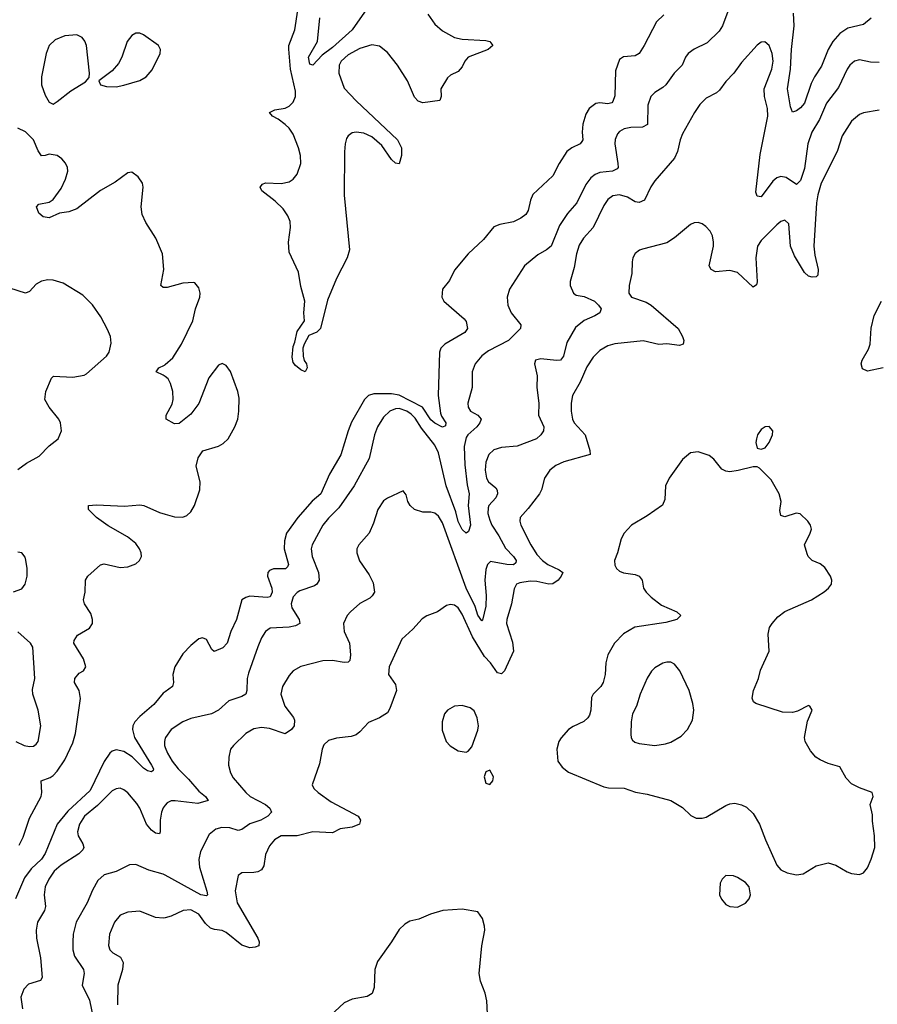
# Model space of a CAD drawing. Header units: inches. Extents: x 1550315 to 1685896, y 510706 to 640504.
# Tile 69 of 256: x 1589260 to 1593620, y 571933 to 576941. Entities that reach past the tile are written whole.
import ezdxf

# ---------------------------------------------------------------- set-up
doc = ezdxf.new("R2010")
doc.units = ezdxf.units.IN
doc.header["$MEASUREMENT"] = 0
doc.layers.add('B5587', color=7, linetype='Continuous')
doc.layers.add('B5597', color=7, linetype='Continuous')

msp = doc.modelspace()

# ---------------------------------------------------------------- linework, layer by layer
at = {"layer": 'B5587', "color": 5, "elevation": 620}
for points in [[(1589550, 576865.1), (1589490, 576859.8), (1589441.1, 576838.9), (1589410.4, 576810), (1589393.7, 576770), (1589370.3, 576650), (1589370.3, 576610.3), (1589390, 576558), (1589410, 576521), (1589430, 576511), (1589450, 576526), (1589520.4, 576579.6), (1589595.1, 576624.9), (1589613.6, 576646.4), (1589615.1, 576670), (1589599.7, 576810), (1589591.8, 576831.8), (1589578.4, 576850)], [(1589870, 576872.6), (1589850, 576872.6), (1589830, 576860.5), (1589807.1, 576830), (1589779, 576750), (1589762, 576718), (1589730, 576680.7), (1589662, 576630), (1589671.3, 576610), (1589700.9, 576600.9), (1589750, 576599.5), (1589790, 576608.7), (1589870, 576631.8), (1589903.7, 576650), (1589934.3, 576685.7), (1589974.5, 576770), (1589976, 576790), (1589965.2, 576810), (1589890, 576863.5)]]:
    msp.add_lwpolyline(points, close=True, dxfattribs=at)
at = {"layer": 'B5587', "color": 5}
for points, elevation in [([(1590000, 575579.1), (1589990, 575579.5), (1589978, 575590), (1589993.3, 575670), (1589985.8, 575750), (1589952.5, 575830), (1589901.4, 575910), (1589882.8, 575950), (1589877.6, 575990), (1589887.3, 576090), (1589883.7, 576110), (1589862, 576142), (1589830, 576166), (1589810, 576162.9), (1589744.8, 576115.2), (1589670, 576072.8), (1589550, 575978.5), (1589510, 575964.4), (1589462.6, 575957.4), (1589410, 575934), (1589379.1, 575939.1), (1589356.6, 575956.6), (1589345.2, 575990), (1589357.5, 576002.5), (1589410, 576013.7), (1589430, 576026), (1589470, 576082), (1589492.9, 576130), (1589505.1, 576170), (1589503, 576190), (1589492.3, 576212.3), (1589473.5, 576233.5), (1589449.7, 576249.7), (1589410, 576256.9), (1589390, 576249.7), (1589370, 576249.6), (1589354, 576274), (1589330.7, 576330), (1589290, 576371.6), (1589250, 576389.8)], 620), ([(1589250, 574653.1), (1589293.9, 574686.1), (1589359.4, 574720.6), (1589410, 574774.4), (1589455.1, 574810), (1589473.3, 574850), (1589468.2, 574890), (1589458.3, 574910), (1589409.7, 574970), (1589388.2, 575010), (1589393, 575050), (1589422.4, 575117.6), (1589432.5, 575127.5), (1589530, 575122.4), (1589587, 575133), (1589600.1, 575139.9), (1589700.9, 575230), (1589714.5, 575250), (1589724.2, 575295.8), (1589722.4, 575330), (1589705.9, 575365.9), (1589672.6, 575430), (1589630.7, 575490.7), (1589580.5, 575540.5), (1589481.3, 575601.3), (1589430, 575616.1), (1589402.6, 575617.4), (1589370, 575612), (1589343.5, 575596.5), (1589310, 575558.7), (1589290, 575549.7), (1589210, 575576.4)], 640), ([(1590000, 575125.6), (1589990, 575133.3), (1589954.5, 575150), (1589967.8, 575170), (1589996.4, 575183.6), (1590000, 575186.9)], 620), ([(1589257.2, 572742.8), (1589276.9, 572783.1), (1589310, 572880.6), (1589368.7, 572990), (1589372.5, 573010), (1589369.8, 573070.2), (1589414.1, 573085.9), (1589430, 573096.5), (1589450, 573119.6), (1589490, 573177.3), (1589530, 573262.3), (1589543.2, 573310), (1589568.7, 573488.7), (1589562.3, 573530), (1589539.2, 573570), (1589539.7, 573590), (1589562.7, 573617.3), (1589583.7, 573630), (1589596.2, 573650), (1589585.1, 573690), (1589535.6, 573770), (1589537.2, 573782.8), (1589554.5, 573810), (1589614.2, 573845.8), (1589629.6, 573870), (1589629.6, 573890), (1589621.7, 573921.7), (1589589.6, 573970), (1589583.6, 573990), (1589593, 574030), (1589594.7, 574090), (1589606.3, 574110), (1589670, 574168.8), (1589690, 574172.9), (1589770, 574154.9), (1589810, 574157.6), (1589850, 574173), (1589869.7, 574190.3), (1589878.7, 574210), (1589877.4, 574230), (1589869.7, 574250), (1589850, 574276.8), (1589808.3, 574310), (1589710, 574366.9), (1589650.9, 574410), (1589609.6, 574450), (1589609, 574470), (1589650, 574474.3), (1589792.7, 574467.3), (1589870, 574474.2), (1589891, 574471), (1589970, 574435), (1590000, 574426.4)], 620), ([(1589228.5, 574031.5), (1589270, 574046.4), (1589287.3, 574070), (1589298.7, 574110), (1589298.7, 574150), (1589291.5, 574191.5), (1589287, 574207), (1589270, 574229), (1589250, 574232.7)], 640), ([(1589240.5, 573270), (1589282.8, 573250), (1589310, 573243.6), (1589330, 573245.7), (1589344.2, 573255.8), (1589354, 573270), (1589368.2, 573350), (1589354.3, 573430), (1589326.2, 573510), (1589325.2, 573534.8), (1589337.2, 573590), (1589327.4, 573750), (1589314.2, 573770), (1589250, 573828.4)], 640), ([(1590000, 573523.1), (1589990, 573515.6), (1589942.2, 573457.8), (1589870, 573397.4), (1589845.4, 573370), (1589835.8, 573350), (1589834, 573330), (1589843.7, 573290), (1589930.1, 573150), (1589940.3, 573130), (1589938.2, 573121.8), (1589930, 573115.6), (1589910, 573120.9), (1589890, 573134.5), (1589832.1, 573192.1), (1589790, 573219), (1589750, 573227.6), (1589730, 573220.2), (1589717.8, 573210), (1589690, 573167.4), (1589619.1, 573020.9), (1589504, 572916), (1589450.1, 572850), (1589390, 572699.3), (1589370, 572671.4), (1589317.8, 572622.2), (1589284.5, 572575.5), (1589239, 572470)], 620), ([(1590000, 573287.5), (1589995.4, 573270), (1589996.3, 573250), (1590000, 573239.9)], 640), ([(1590000, 572945.9), (1589990, 572933.2), (1589981.2, 572910), (1589974.7, 572870), (1589974.3, 572810), (1589970, 572799.7), (1589950, 572802.9), (1589930, 572818.3), (1589904.9, 572850), (1589870, 572931.2), (1589854.7, 572954.7), (1589809.1, 573009.1), (1589790, 573024.8), (1589770, 573032.1), (1589750, 573029.8), (1589730, 573019.3), (1589655, 572945), (1589590, 572889.8), (1589564, 572850), (1589553.5, 572810), (1589556.8, 572790), (1589580.7, 572750), (1589586, 572730), (1589580.7, 572719.3), (1589561, 572699), (1589470, 572640.3), (1589435.9, 572610), (1589407.3, 572570), (1589389.2, 572530), (1589384.9, 572490), (1589391.4, 572430), (1589386.9, 572410), (1589351.3, 572350), (1589344.3, 572310), (1589345.5, 572270), (1589365.2, 572170), (1589374.7, 572070), (1589365.4, 572054.6), (1589304.5, 572035.5), (1589281.6, 572010), (1589264.9, 571970), (1589273.7, 571910)], 640), ([(1590000, 572589.7), (1589990, 572595.3), (1589915.8, 572615.8), (1589850, 572644.7), (1589817.7, 572642.3), (1589750.9, 572609.1), (1589690, 572592), (1589657.8, 572562.2), (1589630, 572514), (1589603.8, 572450), (1589546.7, 572350), (1589531.8, 572290), (1589529.3, 572250), (1589530.2, 572210), (1589538.3, 572178.3), (1589584.1, 572110), (1589588.4, 572090), (1589577.7, 572030), (1589614.7, 571954.7), (1589635.1, 571855.2)], 660), ([(1590000, 572373.6), (1589990, 572371.1), (1589950, 572375.1), (1589870, 572406.2), (1589810, 572402.3), (1589770, 572386.9), (1589741.8, 572350), (1589716.5, 572290), (1589711.5, 572231.5), (1589717.6, 572210), (1589734.3, 572194.3), (1589772.9, 572172.9), (1589786.3, 572146.3), (1589782.7, 572110), (1589758.5, 572030), (1589757.5, 571930)], 680)]:
    msp.add_lwpolyline(points, dxfattribs=dict(at, elevation=elevation))
at = {"layer": 'B5597', "color": 5}
for points, elevation in [([(1592870.2, 577010), (1592833.8, 576910), (1592817.2, 576882.8), (1592755.9, 576824.1), (1592688.7, 576791.3), (1592659.5, 576770), (1592645.5, 576750), (1592629, 576710), (1592587.7, 576670), (1592545.2, 576610), (1592530, 576595.6), (1592488.7, 576571.3), (1592468.6, 576551.4), (1592452.9, 576507.1), (1592452.5, 576407.5), (1592426.2, 576393.8), (1592367.9, 576392.1), (1592334, 576386), (1592310, 576373.3), (1592299.3, 576360.7), (1592287.4, 576332.6), (1592285.5, 576310), (1592301.5, 576210), (1592302.6, 576190), (1592298.1, 576181.9), (1592274.8, 576170), (1592210, 576164.1), (1592185.8, 576154.2), (1592163.5, 576136.5), (1592137.7, 576102.3), (1592092.9, 576010), (1592044.9, 575955.1), (1592005.1, 575894.9), (1591962, 575790), (1591938.5, 575770), (1591894.7, 575745.3), (1591827.4, 575690), (1591750.2, 575570), (1591738, 575530), (1591741.2, 575490), (1591759.3, 575450), (1591808, 575390), (1591806, 575370), (1591744.8, 575310), (1591643.3, 575256.7), (1591609.2, 575230.8), (1591576.5, 575190), (1591559.7, 575150), (1591560.2, 575070), (1591537.8, 574990), (1591540.2, 574970), (1591551.5, 574950), (1591589.4, 574929.4), (1591606.5, 574910), (1591600.2, 574890), (1591584.1, 574870), (1591539.3, 574830), (1591530, 574816), (1591519.9, 574770), (1591522.5, 574677.5), (1591534.9, 574574.9), (1591546, 574530), (1591539.9, 574470), (1591551.8, 574370), (1591541.2, 574338.8), (1591530, 574329.7), (1591510, 574347.4), (1591490, 574388.5), (1591477.4, 574437.4), (1591428.1, 574570), (1591390, 574738.3), (1591370, 574777.1), (1591303.1, 574863.1), (1591270, 574914), (1591250, 574934.7), (1591228.7, 574950), (1591190, 574963.6), (1591170, 574961.9), (1591142.7, 574950), (1591110, 574919.8), (1591078.6, 574870), (1591064, 574830), (1591036.9, 574710), (1590960.7, 574570), (1590882.4, 574457.6), (1590830, 574405.8), (1590802, 574370), (1590746.2, 574270), (1590742.3, 574250), (1590747.8, 574210), (1590779.3, 574130), (1590782.2, 574090), (1590770.3, 574070), (1590758.4, 574061.6), (1590684.2, 574035.8), (1590670, 574027.3), (1590650, 574005.1), (1590641, 573970), (1590643.8, 573950), (1590680.2, 573890), (1590684.4, 573870), (1590661.8, 573858.2), (1590630, 573852.1), (1590533.9, 573846.1), (1590510, 573829.6), (1590490, 573797.6), (1590470, 573751.8), (1590423.1, 573616.9), (1590415.8, 573590), (1590415.2, 573530), (1590410, 573509.8), (1590390, 573498.4), (1590323.6, 573476.4), (1590270.7, 573429.3), (1590234.4, 573410), (1590130, 573386.2), (1590090, 573369.8), (1590030.3, 573330), (1590000.7, 573290), (1590000, 573287.5)], 640), ([(1592534.4, 576965.6), (1592497.6, 576930), (1592435.5, 576810), (1592410, 576769.7), (1592390, 576757.4), (1592330, 576752.8), (1592310, 576738), (1592290, 576682), (1592286.1, 576553.9), (1592275.2, 576524.8), (1592270, 576519.1), (1592250, 576513.8), (1592210, 576518.5), (1592190, 576514.2), (1592154.6, 576490), (1592138.9, 576461.1), (1592123.9, 576410), (1592119.7, 576370), (1592122.7, 576330), (1592118.7, 576321.3), (1592110.4, 576310), (1592067, 576290), (1592042.3, 576270), (1592002.4, 576210), (1591970, 576146.3), (1591868.6, 576051.4), (1591856.5, 576023.5), (1591845.5, 575970), (1591833.1, 575950), (1591808.6, 575931.4), (1591770, 575913.3), (1591701.2, 575898.8), (1591670, 575887), (1591617.5, 575822.5), (1591539.5, 575750), (1591470, 575667.6), (1591445.2, 575614.8), (1591410.4, 575570), (1591406, 575530), (1591417.1, 575510), (1591520.2, 575420.2), (1591530, 575406), (1591537, 575370), (1591522.4, 575350), (1591421.7, 575290), (1591402, 575270), (1591394.2, 575250), (1591387.3, 575030), (1591400.3, 574940.3), (1591404.8, 574924.8), (1591427, 574890), (1591425.2, 574874.8), (1591410, 574868.9), (1591370, 574889.4), (1591350, 574906.5), (1591307.3, 574970), (1591190, 575031.7), (1591150, 575039), (1591061.3, 575038.7), (1591033.1, 575030), (1591012.3, 575010), (1590946.5, 574893.5), (1590929.2, 574850.8), (1590892.3, 574727.7), (1590834.3, 574630), (1590790.9, 574530), (1590747.8, 574492.2), (1590674.8, 574410), (1590616.3, 574330), (1590605.6, 574290), (1590604.8, 574250), (1590626.2, 574170), (1590622.4, 574157.6), (1590611.8, 574148.2), (1590550, 574148.2), (1590530, 574139.8), (1590521.6, 574130), (1590519.1, 574110), (1590541.8, 574050), (1590543.4, 574030), (1590534.1, 574005.9), (1590518, 574002), (1590430, 574008.4), (1590410, 574003.1), (1590389.5, 573990.5), (1590362.9, 573890), (1590333.4, 573830), (1590315.2, 573770), (1590293.5, 573746.5), (1590248, 573728), (1590237.4, 573737.4), (1590210, 573788.5), (1590190, 573797.7), (1590170, 573792.2), (1590130, 573757.5), (1590090, 573716.2), (1590049, 573650), (1590037.8, 573610), (1590041.4, 573570), (1590036.1, 573550), (1590000, 573523.1)], 620), ([(1591335.5, 576970), (1591370, 576919), (1591410, 576883.9), (1591470, 576850.2), (1591510, 576842.2), (1591630, 576836), (1591650.8, 576830), (1591664.9, 576810), (1591642, 576790), (1591540.4, 576750), (1591522.4, 576730), (1591510, 576701.2), (1591490, 576678), (1591450, 576659.3), (1591434.4, 576645.6), (1591401.6, 576590), (1591403, 576550), (1591396, 576530), (1591310, 576518.4), (1591286.3, 576526.3), (1591267, 576547), (1591230.9, 576630), (1591180.2, 576710), (1591130, 576773.8), (1591090, 576806.8), (1591050, 576814), (1590990, 576795.4), (1590930, 576762.5), (1590895.3, 576730), (1590884.3, 576710), (1590883.2, 576670), (1590910, 576593.7), (1590970, 576529), (1591181.6, 576330), (1591201.1, 576290), (1591202, 576250), (1591190, 576208.7), (1591170, 576212.3), (1591150, 576229.6), (1591101.1, 576301.1), (1591050, 576344.8), (1591010, 576364.7), (1590970.2, 576369.8), (1590950, 576366.4), (1590930, 576351.1), (1590922.4, 576337.6), (1590914.2, 576310), (1590910.7, 576269.3), (1590909.5, 576049.5), (1590936, 575770), (1590925.7, 575730), (1590870, 575624.7), (1590825.7, 575514.3), (1590790.2, 575369.8), (1590770, 575351.5), (1590730, 575334.5), (1590706, 575290), (1590699.3, 575270), (1590700.4, 575230), (1590707, 575207), (1590718, 575190), (1590722, 575170), (1590711, 575150), (1590690, 575159.5), (1590662.2, 575182.2), (1590650, 575197), (1590644.5, 575224.5), (1590650, 575279.1), (1590659.1, 575300.9), (1590670, 575355.5), (1590707.6, 575410), (1590705.4, 575450), (1590709.7, 575509.7), (1590690, 575584), (1590677, 575657), (1590630, 575759.3), (1590626.3, 575810), (1590636.1, 575883.9), (1590634.4, 575914.4), (1590624.1, 575944.1), (1590598.8, 575978.8), (1590558.8, 576018.8), (1590491.3, 576070), (1590482, 576090), (1590494.8, 576105.2), (1590509.2, 576110.8), (1590590, 576108.1), (1590630, 576117.1), (1590650, 576130.2), (1590670, 576155.2), (1590689.9, 576210), (1590687.1, 576250), (1590676.9, 576290), (1590650, 576359.8), (1590630, 576388.9), (1590610, 576408.2), (1590574.9, 576434.9), (1590545.1, 576450), (1590529.7, 576470), (1590557.3, 576482.7), (1590610, 576492.1), (1590630, 576502), (1590650, 576521.8), (1590662, 576550), (1590662.3, 576577.7), (1590636.9, 576690), (1590628.1, 576791.9), (1590629.2, 576810.8), (1590659.7, 576890), (1590674.1, 576990)], 580), ([(1591024.2, 576995.8), (1590951, 576890), (1590850, 576799.5), (1590798.6, 576761.4), (1590750, 576709.2), (1590735.1, 576715.1), (1590729, 576750), (1590774.7, 576830), (1590785.3, 576950)], 560), ([(1593590, 576949.7), (1593550, 576916), (1593470, 576898), (1593430, 576871.7), (1593394, 576830), (1593370.1, 576789.9), (1593335.9, 576704.1), (1593300.4, 576650), (1593284.1, 576615.9), (1593250, 576516.4), (1593230, 576492.9), (1593210, 576478.2), (1593190, 576471.6), (1593178.3, 576498.3), (1593164.6, 576590), (1593178.3, 576690), (1593183.9, 576790), (1593197.6, 576910), (1593195.1, 576975.1)], 640), ([(1593630, 576722.9), (1593585.4, 576725.4), (1593530, 576737.4), (1593503.8, 576730), (1593480.9, 576710), (1593467.2, 576690), (1593423.3, 576596.7), (1593362.8, 576517.2), (1593325.8, 576434.2), (1593287.4, 576370), (1593267.2, 576310), (1593250, 576183.6), (1593230, 576122.9), (1593210, 576102.4), (1593157.8, 576137.8), (1593130, 576143.5), (1593110, 576136.9), (1593090, 576119.1), (1593030, 576039.7), (1593010, 576042.9), (1593003.4, 576063.4), (1593024, 576256), (1593064.1, 576450), (1593062.3, 576490), (1593046.8, 576550), (1593045.3, 576590), (1593085, 576690), (1593090.5, 576730), (1593085.3, 576770), (1593071.1, 576810), (1593049.4, 576829.4), (1593030, 576827), (1593010, 576812), (1592930, 576724.2), (1592891.1, 576668.9), (1592850, 576627), (1592817.6, 576582.4), (1592803, 576570), (1592750, 576541.7), (1592718, 576510), (1592690.3, 576470), (1592630, 576360.7), (1592617.8, 576330), (1592604.3, 576270), (1592590, 576236.3), (1592490, 576122.4), (1592468.8, 576091.2), (1592436.1, 576023.9), (1592410, 576010.8), (1592390, 576014.8), (1592350, 576038.5), (1592310, 576049.9), (1592275.1, 576044.9), (1592250, 576027.3), (1592230, 575995.8), (1592176.5, 575883.5), (1592126.7, 575830), (1592104.9, 575795.1), (1592090.8, 575750), (1592079.7, 575680.3), (1592059.5, 575610), (1592059.5, 575590), (1592076.4, 575550), (1592090, 575540.3), (1592130, 575532.9), (1592182, 575510), (1592203.1, 575490), (1592216, 575470), (1592209.1, 575450.9), (1592184.8, 575435.2), (1592130, 575411.7), (1592085.2, 575374.8), (1592041.1, 575298.9), (1592024.5, 575230), (1592010.1, 575209.9), (1591990, 575207.1), (1591910, 575215.8), (1591882.8, 575210), (1591877.3, 575190), (1591890.4, 575130.4), (1591888.7, 575070), (1591900.2, 574990), (1591897.1, 574930), (1591925.2, 574870), (1591922.7, 574850), (1591910.3, 574830), (1591888.4, 574810), (1591790, 574771.6), (1591710, 574764.5), (1591670, 574752.8), (1591644.9, 574730), (1591630.3, 574690), (1591627.2, 574650), (1591633.6, 574610), (1591644.2, 574590), (1591680.6, 574560.6), (1591688.4, 574548.4), (1591689.3, 574530), (1591681, 574510), (1591645.8, 574470), (1591642.1, 574457.9), (1591640.9, 574430), (1591650, 574394.9), (1591660.1, 574370), (1591696.5, 574316.5), (1591730, 574253.8), (1591771.4, 574210), (1591784.3, 574190), (1591782, 574178), (1591771.4, 574168.6), (1591736, 574170), (1591654.4, 574185.6), (1591638.4, 574170), (1591630, 574145.2), (1591624.7, 574090), (1591631.9, 574011.9), (1591630, 573959), (1591612.5, 573887.5), (1591610, 573883.6), (1591590, 573912.8), (1591576.3, 573956.3), (1591529.3, 574050), (1591410, 574382.4), (1591390, 574416), (1591370, 574430.9), (1591350, 574435.6), (1591310, 574436), (1591266.6, 574450), (1591245.1, 574470), (1591234, 574490), (1591224.1, 574524.1), (1591210, 574544), (1591130, 574507.8), (1591110, 574494.3), (1591081.7, 574450), (1591059, 574381), (1591036.4, 574330), (1590983.8, 574270), (1590974.4, 574250), (1590974, 574230), (1590988.1, 574188.1), (1591036.9, 574116.9), (1591056.4, 574076.4), (1591063.1, 574030), (1591052.7, 574010), (1591040.5, 573999.5), (1590990, 573970.9), (1590942, 573930), (1590924.9, 573910), (1590906.7, 573870), (1590910.4, 573830), (1590936.1, 573770), (1590942.7, 573710), (1590938.2, 573681.8), (1590930, 573674), (1590910, 573671.2), (1590850, 573681.5), (1590800.5, 573679.5), (1590690, 573652), (1590650, 573629.3), (1590630, 573606), (1590595.8, 573550), (1590587.4, 573510), (1590607.7, 573450), (1590652.3, 573392.3), (1590657.5, 573377.5), (1590654.9, 573350), (1590641.3, 573330), (1590610, 573308), (1590530, 573336.5), (1590490, 573341.4), (1590450, 573334.8), (1590410, 573309.7), (1590346.4, 573250), (1590332.4, 573230), (1590323.1, 573190), (1590322, 573150), (1590332, 573110), (1590345.1, 573085.1), (1590408.9, 573010), (1590432.2, 572990), (1590509.4, 572949.4), (1590532.2, 572930), (1590540.3, 572910), (1590522.4, 572890), (1590486.5, 572870), (1590429.3, 572850.7), (1590390, 572821.4), (1590370, 572816.5), (1590329.1, 572830.9), (1590287.2, 572832.8), (1590256.5, 572823.5), (1590223.4, 572796.6), (1590179.6, 572710), (1590170.2, 572670), (1590173.7, 572630), (1590212.1, 572507.9), (1590214.4, 572490), (1590210, 572484.4), (1590180.4, 572490), (1590000, 572589.7)], 660), ([(1593630, 576481.3), (1593550, 576468.2), (1593530, 576459.7), (1593490, 576424.7), (1593442.4, 576350), (1593415.8, 576270), (1593334.8, 576110), (1593317.8, 576050), (1593311.3, 576010), (1593298.2, 575790), (1593303.3, 575743.3), (1593319, 575670), (1593317.6, 575642.4), (1593310, 575633.2), (1593290, 575631.8), (1593270, 575636.9), (1593250, 575655.8), (1593200, 575740), (1593179.5, 575790), (1593170, 575902.7), (1593150, 575922.4), (1593130, 575915.4), (1593110, 575897.7), (1593030, 575818.7), (1593012, 575790), (1593002.6, 575730), (1593010, 575608), (1593006.7, 575593.3), (1592990, 575580.7), (1592910, 575656.2), (1592870, 575665), (1592798.3, 575658.3), (1592775.1, 575670), (1592765.6, 575690), (1592787.1, 575790), (1592788.2, 575810), (1592782, 575842), (1592770, 575866), (1592749.4, 575890), (1592730, 575903.6), (1592710, 575909.6), (1592690, 575908), (1592670, 575898.7), (1592588.6, 575831.4), (1592550, 575806.2), (1592426.1, 575773.9), (1592411.5, 575768.5), (1592390, 575751.8), (1592377.6, 575730), (1592373.7, 575710), (1592371.6, 575650), (1592358.6, 575590), (1592357.7, 575550), (1592370.6, 575530), (1592444.8, 575504.8), (1592470, 575489.1), (1592607.4, 575370), (1592630.4, 575329.6), (1592636.5, 575310), (1592633.4, 575290), (1592615.1, 575284.9), (1592550, 575293), (1592510, 575289.8), (1592430, 575307.6), (1592286.7, 575293.3), (1592250, 575282.3), (1592210, 575258), (1592175.9, 575224.1), (1592143.7, 575176.3), (1592110, 575097.6), (1592071.5, 575030), (1592063.9, 574990), (1592063.2, 574950), (1592070.1, 574910), (1592079.8, 574890), (1592135.1, 574830), (1592158.6, 574750), (1592160.5, 574730), (1592026.9, 574693.1), (1591986.3, 574673.7), (1591954.9, 574650), (1591928.4, 574610), (1591913.4, 574550), (1591903.2, 574530), (1591845.5, 574454.5), (1591804.2, 574410), (1591802.9, 574390), (1591808.5, 574370), (1591858.7, 574270), (1591890, 574220.7), (1591918.9, 574190), (1591945.2, 574170), (1592003.1, 574143.1), (1592021.1, 574130), (1592013.8, 574110), (1591998, 574090), (1591970, 574071.3), (1591950, 574069.4), (1591890, 574083.9), (1591855.3, 574084.7), (1591802.5, 574077.5), (1591786.5, 574070), (1591780.3, 574059.7), (1591773.9, 574046.1), (1591761.1, 573970), (1591736.1, 573890), (1591734.3, 573870), (1591765.2, 573774.8), (1591770.2, 573729.8), (1591724.4, 573630), (1591710, 573614), (1591690, 573618.9), (1591654, 573670), (1591622.6, 573702.6), (1591563, 573803), (1591510, 573918.3), (1591490, 573949.7), (1591470, 573964), (1591450, 573966.9), (1591430, 573962), (1591384.9, 573930), (1591330, 573908.3), (1591306.7, 573893.3), (1591259, 573841), (1591203.6, 573790), (1591138.4, 573650), (1591135.3, 573610), (1591170, 573559.3), (1591175.4, 573530), (1591142.7, 573437.3), (1591130, 573415.1), (1591090, 573389.8), (1591034.1, 573365.9), (1590990, 573318.4), (1590970, 573304.4), (1590944.5, 573295.5), (1590870, 573286.3), (1590830, 573274.4), (1590807.1, 573252.9), (1590798.2, 573230), (1590784.1, 573155.9), (1590747.7, 573050), (1590755.5, 573030), (1590777.1, 573010), (1590843.7, 572963.7), (1590980.3, 572890), (1590993.2, 572870), (1590987.4, 572850), (1590950, 572834.5), (1590890, 572825.6), (1590850, 572805.3), (1590750, 572810.6), (1590670, 572789.8), (1590590, 572789.7), (1590554.9, 572770), (1590530, 572738.4), (1590510, 572695.1), (1590501.8, 572638.2), (1590490, 572617.4), (1590470, 572606.6), (1590450, 572603.5), (1590390, 572602.4), (1590370, 572589), (1590355.3, 572510), (1590366.3, 572450), (1590471.2, 572270), (1590478.3, 572250), (1590476.3, 572230), (1590457.1, 572222.9), (1590430, 572221), (1590390, 572233.8), (1590310, 572297.7), (1590290, 572308.4), (1590250, 572313.3), (1590230, 572320.6), (1590204.8, 572344.8), (1590170, 572390.7), (1590130, 572413.8), (1590090.8, 572410), (1590030, 572381.1), (1590000, 572373.6)], 680), ([(1590000, 575186.9), (1590038.6, 575221.4), (1590082.7, 575290), (1590140.3, 575410), (1590153.6, 575470), (1590175.9, 575530), (1590177.4, 575550), (1590170, 575577), (1590150, 575602), (1590143.9, 575603.9), (1590090, 575601.3), (1590010, 575578.7), (1590000, 575579.1)], 620), ([(1593650, 575169.7), (1593570, 575152.8), (1593545.5, 575165.5), (1593538.5, 575190), (1593543.1, 575210), (1593575.3, 575264.7), (1593583.4, 575290), (1593588.5, 575371.5), (1593604.1, 575435.9), (1593642.3, 575510)], 680), ([(1590000, 574426.4), (1590046.9, 574413.1), (1590088.7, 574411.3), (1590110, 574420.2), (1590130, 574438.7), (1590148.6, 574470), (1590175.7, 574550), (1590176.8, 574590), (1590157.2, 574670), (1590167.6, 574712.4), (1590191.9, 574748.1), (1590270, 574771.5), (1590294.9, 574785.1), (1590319.7, 574810), (1590353.8, 574870), (1590368.9, 574910), (1590374.9, 574950), (1590376.1, 575016.1), (1590369.8, 575050), (1590332.1, 575152.1), (1590310, 575182.9), (1590290, 575192.1), (1590270, 575184.8), (1590221.2, 575118.8), (1590170, 574989.6), (1590130, 574934), (1590070, 574887), (1590046.2, 574886.2), (1590004, 574910), (1590005.2, 574930), (1590035.1, 574984.9), (1590040.5, 575010), (1590038.9, 575050), (1590027.1, 575090), (1590014.5, 575114.5), (1590000, 575125.6)], 620), ([(1590000, 573239.9), (1590010.9, 573210), (1590035.8, 573170), (1590065.6, 573130), (1590118.6, 573078.6), (1590170, 573017.7), (1590204.9, 572990), (1590218.4, 572970), (1590165.7, 572954.3), (1590050, 572968), (1590030, 572967.7), (1590010, 572958.6), (1590000, 572945.9)], 640), ([(1591639.8, 571850), (1591635.6, 571950), (1591626.2, 571990), (1591602.8, 572050), (1591596.1, 572090), (1591609.7, 572230.3), (1591624.5, 572310), (1591623.7, 572330), (1591612.7, 572370), (1591590, 572404), (1591510, 572417), (1591412, 572410), (1591349.1, 572390.9), (1591290, 572366), (1591243.8, 572356.2), (1591218.5, 572341.5), (1591190, 572314), (1591150.6, 572250), (1591079.6, 572150), (1591066, 572110), (1591062.2, 572017.8), (1591051.5, 571988.5), (1591027.2, 571972.8), (1590950, 571959.3), (1590910, 571940.4), (1590791.6, 571830)], 720)]:
    msp.add_lwpolyline(points, dxfattribs=dict(at, elevation=elevation))
for points, elevation in [([(1593070, 574872.8), (1593050, 574871.1), (1593030, 574856.2), (1593010.5, 574830), (1593006, 574810), (1593003, 574790), (1593010, 574762), (1593030, 574756), (1593050, 574762.8), (1593070, 574790.8), (1593087.6, 574830), (1593089.5, 574850)], 720), ([(1592710, 574743.9), (1592670, 574738.5), (1592630, 574704), (1592562.2, 574610), (1592544.2, 574570), (1592539.8, 574500.2), (1592527.7, 574472.3), (1592450, 574417.7), (1592370, 574370.8), (1592332.6, 574330), (1592318.9, 574301.1), (1592300.2, 574230), (1592284.6, 574190), (1592286.2, 574166.2), (1592295, 574150), (1592310, 574136.3), (1592330, 574126.9), (1592390, 574118.5), (1592410.1, 574110.1), (1592424.2, 574090), (1592432.4, 574050), (1592444.6, 574030), (1592470, 574003.5), (1592523.9, 573963.9), (1592600.5, 573930), (1592621, 573910), (1592601, 573890), (1592545.7, 573874.3), (1592388.2, 573851.8), (1592330, 573817.4), (1592284.2, 573770), (1592250.2, 573709.8), (1592240.9, 573670), (1592237.3, 573610), (1592227.4, 573570), (1592214.9, 573550), (1592174.9, 573510), (1592166.6, 573493.4), (1592163.5, 573430), (1592156.8, 573403.2), (1592149.1, 573390), (1592128.4, 573371.6), (1592073.2, 573346.8), (1592050.2, 573330), (1592012.2, 573287.8), (1592001, 573270), (1591991.5, 573230), (1591996.8, 573170), (1592018.6, 573138.6), (1592050, 573114), (1592230, 573038.8), (1592254.2, 573034.2), (1592333, 573033), (1592391.5, 573011.5), (1592450, 573001.3), (1592570.3, 572970.3), (1592630, 572934.8), (1592672.7, 572892.7), (1592699.3, 572879.3), (1592730, 572879.5), (1592750, 572885.7), (1592850, 572944.9), (1592870, 572952.2), (1592895.6, 572955.6), (1592930, 572948.5), (1592955.1, 572935.1), (1592990, 572903.1), (1593021.3, 572850), (1593051.4, 572770), (1593110, 572640.7), (1593130, 572616.3), (1593161.4, 572601.4), (1593210, 572592.4), (1593243.9, 572596.1), (1593310, 572638), (1593370, 572653), (1593410, 572640.5), (1593466.9, 572606.9), (1593490, 572598), (1593530, 572593), (1593550, 572602), (1593570, 572627.3), (1593590, 572670.7), (1593607.3, 572730), (1593606.4, 572790), (1593595.8, 572864.2), (1593596.1, 572896.1), (1593584.5, 572950), (1593599.3, 572990), (1593594, 573010), (1593530, 573034), (1593490, 573054.5), (1593462.7, 573082.7), (1593430, 573140.9), (1593370, 573157.6), (1593330, 573176.3), (1593307.8, 573190), (1593281.5, 573221.5), (1593254, 573270), (1593249.8, 573290), (1593266, 573374), (1593289, 573430), (1593278, 573450), (1593270, 573452.3), (1593215.3, 573424.7), (1593190, 573417.6), (1593138.3, 573418.3), (1593003.3, 573463.3), (1592991.3, 573471.3), (1592984.2, 573490), (1592991.2, 573530), (1593015.6, 573590), (1593027.1, 573632.9), (1593071.3, 573730), (1593064.9, 573815.1), (1593073.1, 573850), (1593085.3, 573870), (1593115.3, 573904.7), (1593150, 573931.4), (1593285.1, 573990), (1593350, 574031.3), (1593373.1, 574050), (1593387.7, 574070), (1593389.8, 574090), (1593382.7, 574110), (1593354.3, 574154.3), (1593330, 574172.8), (1593289.3, 574190), (1593269.4, 574210), (1593263.9, 574223.9), (1593249.6, 574270), (1593279.7, 574330), (1593285.1, 574350), (1593281.3, 574370), (1593267.6, 574390), (1593227.4, 574427.4), (1593208.5, 574431.5), (1593150, 574412.8), (1593130, 574419.3), (1593124.2, 574444.2), (1593130.9, 574490.9), (1593122, 574530), (1593080.3, 574600.3), (1593020.7, 574660.7), (1593010, 574666.6), (1592990, 574667.6), (1592912.2, 574647.8), (1592870, 574642), (1592850, 574644.5), (1592830, 574654.3), (1592790, 574705.1), (1592764.8, 574724.8)], 720), ([(1592550, 573673.7), (1592530, 573668.3), (1592490, 573645.1), (1592472, 573628), (1592450, 573592.3), (1592415.5, 573510), (1592396.5, 573450), (1592376.2, 573410), (1592369.2, 573370), (1592367.6, 573307.6), (1592369, 573289), (1592376.2, 573276.2), (1592386.9, 573266.9), (1592410, 573259), (1592490, 573250.2), (1592542.8, 573257.2), (1592570, 573266.3), (1592622.4, 573297.6), (1592655.1, 573330), (1592681, 573379), (1592687.1, 573430), (1592682.5, 573462.5), (1592663, 573530), (1592617.2, 573630), (1592590, 573663.5), (1592570, 573672.8)], 740), ([(1591510, 573452.2), (1591470, 573449.9), (1591434.4, 573430), (1591420.2, 573410), (1591407.3, 573370), (1591407.4, 573327.4), (1591428.9, 573270), (1591448.1, 573248.1), (1591490, 573223), (1591530, 573214.8), (1591540.2, 573219.8), (1591558, 573242), (1591590, 573327.3), (1591592.9, 573350), (1591586.2, 573390), (1591570, 573425.1), (1591550, 573440.7)], 720), ([(1591650, 573124), (1591630, 573115.3), (1591620.7, 573090), (1591630, 573058), (1591650, 573051), (1591665.2, 573070), (1591669, 573090)], 720), ([(1592850, 572589), (1592831, 572570), (1592821, 572550), (1592818.8, 572490), (1592827.9, 572467.9), (1592850, 572441), (1592870, 572430.8), (1592910, 572427.3), (1592950, 572446.8), (1592969.2, 572470), (1592976, 572490), (1592969.3, 572530), (1592950, 572552), (1592910, 572578.4), (1592890, 572586.6)], 720)]:
    msp.add_lwpolyline(points, close=True, dxfattribs=dict(at, elevation=elevation))

doc.saveas('drawing.dxf')
